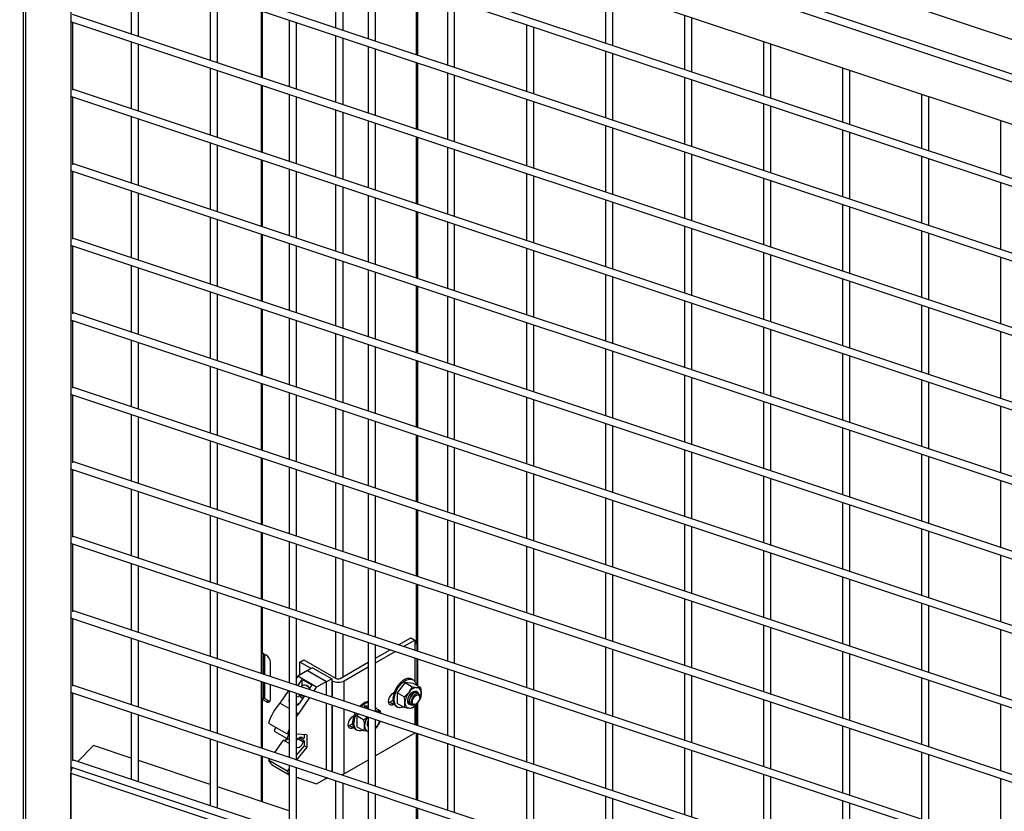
# Model space of a CAD drawing. Header units: inches. Extents: x 0.1 to 10.7, y 0.1 to 7.7.
# Tile 44 of 46: x 8.5 to 9.4, y 6.4 to 7.1. Entities that reach past the tile are written whole.
import ezdxf

# ---------------------------------------------------------------- set-up
doc = ezdxf.new("R2010")
doc.units = ezdxf.units.IN
doc.header["$MEASUREMENT"] = 0

msp = doc.modelspace()

# ---------------------------------------------------------------- linework, layer by layer
for p, q in [((10.09872, 6.85634), (8.52003, 7.38251)), ((10.07508, 6.8327), (8.49638, 7.35887)), ((8.49398, 7.35255), (10.07268, 6.82638)), ((8.49398, 7.31394), (10.07268, 6.78777)), ((8.49724, 7.31286), (8.49724, 6.25887)), ((8.49964, 6.25898), (8.49964, 7.31206)), ((8.54059, 7.29841), (8.54059, 6.24615)), ((10.02907, 6.75258), (8.54209, 7.24818)), ((8.5412, 7.24145), (10.02907, 6.74555)), ((10.02907, 6.68453), (8.54209, 7.18014)), ((8.5412, 7.17341), (10.02907, 6.6775)), ((8.78237, 7.16107), (8.78237, 7.10005)), ((8.78944, 7.0977), (8.78944, 7.15871)), ((8.59575, 7.15522), (8.59575, 7.09421)), ((8.60242, 7.09198), (8.60242, 7.153)), ((8.81226, 7.15111), (8.81226, 7.09009)), ((8.81892, 7.08787), (8.81892, 7.14889)), ((8.66792, 7.13117), (8.66792, 7.07015)), ((8.67459, 7.06793), (8.67459, 7.12895)), ((8.85602, 7.13652), (8.85602, 7.0755)), ((8.85749, 7.07502), (8.85749, 7.13603)), ((9.02876, 7.1357), (9.02876, 7.08598)), ((9.03543, 7.08375), (9.03543, 7.13348)), ((8.88443, 7.12706), (8.88443, 7.06604)), ((8.89109, 7.06382), (8.89109, 7.12483)), ((10.02907, 6.61649), (8.54209, 7.11209)), ((8.71432, 7.11571), (8.71432, 7.05469)), ((8.71578, 7.0542), (8.71578, 7.11522)), ((9.10093, 7.11165), (9.10093, 7.06192)), ((8.5412, 7.10536), (10.02907, 6.60946)), ((8.54209, 7.10506), (8.54209, 7.04302)), ((8.74009, 7.10712), (8.74009, 7.0461)), ((8.74676, 7.04388), (8.74676, 7.1049)), ((8.9566, 7.103), (8.9566, 7.04198)), ((9.1076, 7.0597), (9.1076, 7.10943)), ((8.78237, 7.09303), (8.78237, 7.03201)), ((8.96326, 7.03976), (8.96326, 7.10078)), ((8.59575, 7.08718), (8.59575, 7.02616)), ((8.60242, 7.02394), (8.60242, 7.08496)), ((8.78944, 7.02965), (8.78944, 7.09067)), ((9.1731, 7.0876), (9.1731, 7.03787)), ((9.17977, 7.03565), (9.17977, 7.08537)), ((8.81226, 7.08306), (8.81226, 7.02205)), ((8.81892, 7.01982), (8.81892, 7.08084)), ((9.02876, 7.07895), (9.02876, 7.01793)), ((9.03543, 7.01571), (9.03543, 7.07673)), ((8.85602, 7.06848), (8.85602, 7.00746)), ((8.85749, 7.00697), (8.85749, 7.06799)), ((8.66792, 7.06313), (8.66792, 7.00211)), ((8.67459, 6.99989), (8.67459, 7.0609)), ((8.88443, 7.05901), (8.88443, 6.99799)), ((9.24527, 7.06354), (9.24527, 7.01381)), ((9.25194, 7.01159), (9.25194, 7.06132)), ((8.89109, 6.99577), (8.89109, 7.05679)), ((9.10093, 7.05489), (9.10093, 6.99388)), ((9.1076, 6.99165), (9.1076, 7.05267)), ((10.02907, 6.54844), (8.54209, 7.04405)), ((8.71432, 7.04766), (8.71432, 6.98664)), ((8.71578, 6.98616), (8.71578, 7.04717)), ((8.74009, 7.03907), (8.74009, 6.97805)), ((9.31744, 7.03949), (9.31744, 6.98976)), ((8.5412, 7.03732), (10.02907, 6.54141)), ((8.54209, 7.03702), (8.54209, 6.97497)), ((8.74676, 6.97583), (8.74676, 7.03685)), ((8.9566, 7.03496), (8.9566, 6.97394)), ((8.96326, 6.97172), (8.96326, 7.03273)), ((9.1731, 7.03084), (9.1731, 6.96982)), ((9.32411, 6.98754), (9.32411, 7.03727)), ((8.78237, 7.02498), (8.78237, 6.96396)), ((8.78944, 6.96161), (8.78944, 7.02262)), ((9.17977, 6.9676), (9.17977, 7.02862)), ((8.59575, 7.01913), (8.59575, 6.95812)), ((8.60242, 6.95589), (8.60242, 7.01691)), ((8.81226, 7.01502), (8.81226, 6.954)), ((8.81892, 6.95178), (8.81892, 7.0128)), ((9.38961, 7.01544), (9.38961, 6.96571)), ((9.02876, 7.0109), (9.02876, 6.94988)), ((9.03543, 6.94766), (9.03543, 7.00868)), ((9.24527, 7.00679), (9.24527, 6.94577)), ((9.25194, 6.94355), (9.25194, 7.00456)), ((8.66792, 6.99508), (8.66792, 6.93406)), ((8.85602, 7.00043), (8.85602, 6.93941)), ((8.85749, 6.93893), (8.85749, 6.99994)), ((8.67459, 6.93184), (8.67459, 6.99286)), ((8.88443, 6.99096), (8.88443, 6.92995)), ((8.89109, 6.92773), (8.89109, 6.98874)), ((9.10093, 6.98685), (9.10093, 6.92583)), ((10.02907, 6.4804), (8.54209, 6.976)), ((8.71432, 6.97962), (8.71432, 6.9186)), ((8.71578, 6.91811), (8.71578, 6.97913)), ((9.1076, 6.92361), (9.1076, 6.98463)), ((9.31744, 6.98273), (9.31744, 6.92172)), ((9.32411, 6.91949), (9.32411, 6.98051)), ((8.5412, 6.96927), (10.02907, 6.47337)), ((8.54209, 6.96897), (8.54209, 6.90693)), ((8.74009, 6.97103), (8.74009, 6.91001)), ((8.74676, 6.90779), (8.74676, 6.96881)), ((8.9566, 6.96691), (8.9566, 6.90589)), ((8.96326, 6.90367), (8.96326, 6.96469)), ((9.1731, 6.9628), (9.1731, 6.90178)), ((9.17977, 6.89956), (9.17977, 6.96057)), ((9.38961, 6.95868), (9.38961, 6.89766)), ((8.59575, 6.95109), (8.59575, 6.89007)), ((8.78237, 6.95694), (8.78237, 6.89592)), ((8.78944, 6.89356), (8.78944, 6.95458)), ((8.60242, 6.88785), (8.60242, 6.94887)), ((8.81226, 6.94697), (8.81226, 6.88596)), ((8.81892, 6.88373), (8.81892, 6.94475)), ((9.02876, 6.94286), (9.02876, 6.88184)), ((9.03543, 6.87962), (9.03543, 6.94064)), ((8.85602, 6.93239), (8.85602, 6.87137)), ((8.85749, 6.87088), (8.85749, 6.9319)), ((9.24527, 6.93874), (9.24527, 6.87772)), ((9.25194, 6.8755), (9.25194, 6.93652)), ((8.66792, 6.92704), (8.66792, 6.86602)), ((8.67459, 6.8638), (8.67459, 6.92481)), ((8.88443, 6.92292), (8.88443, 6.8619)), ((8.89109, 6.85968), (8.89109, 6.9207)), ((9.10093, 6.9188), (9.10093, 6.85779)), ((9.1076, 6.85556), (9.1076, 6.91658)), ((9.31744, 6.91469), (9.31744, 6.85367)), ((10.02907, 6.41235), (8.54209, 6.90796)), ((8.71432, 6.91157), (8.71432, 6.85055)), ((8.71578, 6.85007), (8.71578, 6.91108)), ((9.32411, 6.85145), (9.32411, 6.91247)), ((8.5412, 6.90123), (10.02907, 6.40532)), ((8.54209, 6.90093), (8.54209, 6.83888)), ((8.74009, 6.90298), (8.74009, 6.84196)), ((8.74676, 6.83974), (8.74676, 6.90076)), ((8.9566, 6.89887), (8.9566, 6.83785)), ((8.96326, 6.83563), (8.96326, 6.89664)), ((8.78237, 6.88889), (8.78237, 6.82787)), ((8.78944, 6.82552), (8.78944, 6.88653)), ((9.1731, 6.89475), (9.1731, 6.83373)), ((9.17977, 6.83151), (9.17977, 6.89253)), ((9.38961, 6.89063), (9.38961, 6.82962)), ((8.59575, 6.88304), (8.59575, 6.82203)), ((8.60242, 6.8198), (8.60242, 6.88082)), ((8.81226, 6.87893), (8.81226, 6.81791)), ((8.81892, 6.81569), (8.81892, 6.87671)), ((9.02876, 6.87481), (9.02876, 6.81379)), ((9.03543, 6.81157), (9.03543, 6.87259)), ((9.24527, 6.8707), (9.24527, 6.80968)), ((9.25194, 6.80746), (9.25194, 6.86847)), ((8.85602, 6.86434), (8.85602, 6.80332)), ((8.85749, 6.80284), (8.85749, 6.86385)), ((8.66792, 6.85899), (8.66792, 6.79797)), ((8.67459, 6.79575), (8.67459, 6.85677)), ((8.88443, 6.85487), (8.88443, 6.79386)), ((8.89109, 6.79163), (8.89109, 6.85265)), ((9.10093, 6.85076), (9.10093, 6.78974)), ((8.71432, 6.84353), (8.71432, 6.78251)), ((8.71578, 6.78202), (8.71578, 6.84304)), ((9.1076, 6.78752), (9.1076, 6.84854)), ((9.31744, 6.84664), (9.31744, 6.78563)), ((9.32411, 6.7834), (9.32411, 6.84442)), ((8.5412, 6.83318), (10.02907, 6.33728)), ((10.02907, 6.34431), (8.54209, 6.83991)), ((8.54209, 6.83288), (8.54209, 6.77084)), ((8.74009, 6.83494), (8.74009, 6.77392)), ((8.74676, 6.7717), (8.74676, 6.83272)), ((8.9566, 6.83082), (8.9566, 6.7698)), ((8.96326, 6.76758), (8.96326, 6.8286)), ((9.1731, 6.82671), (9.1731, 6.76569)), ((9.17977, 6.76347), (9.17977, 6.82448)), ((8.59575, 6.815), (8.59575, 6.75398)), ((8.78237, 6.82085), (8.78237, 6.75983)), ((8.78944, 6.75747), (8.78944, 6.81849)), ((9.38961, 6.82259), (9.38961, 6.76157)), ((8.60242, 6.75176), (8.60242, 6.81278)), ((8.81226, 6.81088), (8.81226, 6.74987)), ((8.81892, 6.74764), (8.81892, 6.80866)), ((9.02876, 6.80677), (9.02876, 6.74575)), ((8.85602, 6.7963), (8.85602, 6.73528)), ((9.03543, 6.74353), (9.03543, 6.80455)), ((9.24527, 6.80265), (9.24527, 6.74163)), ((9.25194, 6.73941), (9.25194, 6.80043)), ((8.66792, 6.79095), (8.66792, 6.72993)), ((8.67459, 6.72771), (8.67459, 6.78872)), ((8.85749, 6.73479), (8.85749, 6.79581)), ((8.88443, 6.78683), (8.88443, 6.72581)), ((8.89109, 6.72359), (8.89109, 6.78461)), ((9.10093, 6.78271), (9.10093, 6.7217)), ((9.1076, 6.71947), (9.1076, 6.78049)), ((9.31744, 6.7786), (9.31744, 6.71758)), ((10.02907, 6.27626), (8.54209, 6.77187)), ((8.71432, 6.77548), (8.71432, 6.71446)), ((8.71578, 6.71398), (8.71578, 6.77499)), ((9.32411, 6.71536), (9.32411, 6.77638)), ((8.5412, 6.76514), (10.02907, 6.26923)), ((8.54209, 6.76484), (8.54209, 6.70279)), ((8.74009, 6.76689), (8.74009, 6.70587)), ((8.74676, 6.70365), (8.74676, 6.76467)), ((8.9566, 6.76278), (8.9566, 6.70176)), ((8.96326, 6.69954), (8.96326, 6.76055)), ((8.78237, 6.7528), (8.78237, 6.69178)), ((9.1731, 6.75866), (9.1731, 6.69764)), ((9.17977, 6.69542), (9.17977, 6.75644)), ((9.38961, 6.75454), (9.38961, 6.69353)), ((8.59575, 6.74695), (8.59575, 6.68594)), ((8.60242, 6.68371), (8.60242, 6.74473)), ((8.78944, 6.68943), (8.78944, 6.75044)), ((8.81226, 6.74284), (8.81226, 6.68182)), ((8.81892, 6.6796), (8.81892, 6.74062)), ((9.02876, 6.73872), (9.02876, 6.6777)), ((9.03543, 6.67548), (9.03543, 6.7365)), ((9.24527, 6.73461), (9.24527, 6.67359)), ((8.85602, 6.72825), (8.85602, 6.66723)), ((8.85749, 6.66675), (8.85749, 6.72776)), ((9.25194, 6.67137), (9.25194, 6.73238)), ((8.66792, 6.7229), (8.66792, 6.66188)), ((8.67459, 6.65966), (8.67459, 6.72068)), ((8.88443, 6.71878), (8.88443, 6.65777)), ((8.89109, 6.65554), (8.89109, 6.71656)), ((8.71432, 6.70744), (8.71432, 6.64642)), ((8.71578, 6.64593), (8.71578, 6.70695)), ((9.10093, 6.71467), (9.10093, 6.65365)), ((9.1076, 6.65143), (9.1076, 6.71245)), ((9.31744, 6.71055), (9.31744, 6.64954)), ((9.32411, 6.64731), (9.32411, 6.70833)), ((10.02907, 6.20822), (8.54209, 6.70382)), ((8.74009, 6.69885), (8.74009, 6.63783)), ((8.5412, 6.69709), (10.02907, 6.20119)), ((8.54209, 6.69679), (8.54209, 6.63475)), ((8.74676, 6.63561), (8.74676, 6.69662)), ((8.9566, 6.69473), (8.9566, 6.63371)), ((8.96326, 6.63149), (8.96326, 6.69251)), ((9.1731, 6.69062), (9.1731, 6.6296)), ((9.17977, 6.62738), (9.17977, 6.68839)), ((8.78237, 6.68476), (8.78237, 6.62374)), ((8.78944, 6.62138), (8.78944, 6.6824)), ((9.38961, 6.6865), (9.38961, 6.62548)), ((8.59575, 6.67891), (8.59575, 6.61789)), ((8.60242, 6.61567), (8.60242, 6.67669)), ((8.81226, 6.67479), (8.81226, 6.61378)), ((8.81892, 6.61155), (8.81892, 6.67257)), ((9.02876, 6.67068), (9.02876, 6.60966)), ((9.03543, 6.60744), (9.03543, 6.66846)), ((9.24527, 6.66656), (9.24527, 6.60554)), ((9.25194, 6.60332), (9.25194, 6.66434)), ((8.66792, 6.65486), (8.66792, 6.59384)), ((8.67459, 6.59162), (8.67459, 6.65263)), ((8.85602, 6.66021), (8.85602, 6.59919)), ((8.85749, 6.5987), (8.85749, 6.65972)), ((8.88443, 6.65074), (8.88443, 6.58972)), ((8.89109, 6.5875), (8.89109, 6.64852)), ((9.10093, 6.64662), (9.10093, 6.58561)), ((9.1076, 6.58338), (9.1076, 6.6444)), ((10.02907, 6.14017), (8.54209, 6.63578)), ((8.71432, 6.63939), (8.71432, 6.57837)), ((8.71578, 6.57789), (8.71578, 6.6389)), ((9.31744, 6.64251), (9.31744, 6.58149)), ((9.32411, 6.57927), (9.32411, 6.64029)), ((8.5412, 6.62905), (10.02907, 6.13314)), ((8.54209, 6.62875), (8.54209, 6.5667)), ((8.74009, 6.6308), (8.74009, 6.56978)), ((8.74676, 6.56756), (8.74676, 6.62858)), ((8.9566, 6.62669), (8.9566, 6.56567)), ((8.78237, 6.61671), (8.78237, 6.55569)), ((8.96326, 6.56345), (8.96326, 6.62446)), ((9.1731, 6.62257), (9.1731, 6.56155)), ((9.17977, 6.55933), (9.17977, 6.62035)), ((9.38961, 6.61845), (9.38961, 6.55744)), ((8.59575, 6.61086), (8.59575, 6.54985)), ((8.60242, 6.54762), (8.60242, 6.60864)), ((8.78944, 6.55334), (8.78944, 6.61435)), ((8.81226, 6.60675), (8.81226, 6.54573)), ((8.81892, 6.54351), (8.81892, 6.60453)), ((9.02876, 6.60263), (9.02876, 6.54161)), ((9.03543, 6.53939), (9.03543, 6.60041)), ((9.24527, 6.59852), (9.24527, 6.5375)), ((8.85602, 6.59216), (8.85602, 6.53756)), ((8.85749, 6.53066), (8.85749, 6.59167)), ((9.25194, 6.53528), (9.25194, 6.59629)), ((8.66792, 6.58681), (8.66792, 6.52579)), ((8.67459, 6.52357), (8.67459, 6.58459)), ((8.88443, 6.58269), (8.88443, 6.52168)), ((8.89109, 6.51945), (8.89109, 6.58047)), ((9.10093, 6.57858), (9.10093, 6.51756)), ((9.1076, 6.51534), (9.1076, 6.57636)), ((9.31744, 6.57446), (9.31744, 6.51344)), ((9.32411, 6.51122), (9.32411, 6.57224)), ((10.02907, 6.07212), (8.54209, 6.56773)), ((8.71432, 6.57135), (8.71432, 6.51033)), ((8.71578, 6.52906), (8.71578, 6.57086)), ((8.74009, 6.56276), (8.74009, 6.50174)), ((8.5412, 6.561), (10.02907, 6.0651)), ((8.54209, 6.5607), (8.54209, 6.49866)), ((8.74676, 6.49952), (8.74676, 6.56053)), ((8.9566, 6.55864), (8.9566, 6.49762)), ((8.96326, 6.4954), (8.96326, 6.55642)), ((9.1731, 6.55453), (9.1731, 6.49351)), ((8.78237, 6.54867), (8.78237, 6.50621)), ((8.78944, 6.50742), (8.78944, 6.54631)), ((9.17977, 6.49129), (9.17977, 6.5523)), ((9.38961, 6.55041), (9.38961, 6.48939)), ((8.59575, 6.54282), (8.59575, 6.4818)), ((8.60242, 6.47958), (8.60242, 6.5406)), ((8.81226, 6.5387), (8.81226, 6.47769)), ((8.81892, 6.47546), (8.81892, 6.53648)), ((8.83986, 6.53653), (8.85114, 6.54305)), ((8.84453, 6.53498), (8.85482, 6.54092)), ((8.85114, 6.54305), (8.85482, 6.54092)), ((8.85482, 6.54092), (8.85482, 6.53154)), ((8.85602, 6.53756), (8.85482, 6.53687)), ((8.85656, 6.53793), (8.85656, 6.53096)), ((8.71524, 6.51002), (8.71524, 6.52943)), ((8.71902, 6.52719), (8.71578, 6.52906)), ((8.717, 6.50944), (8.717, 6.52835)), ((8.71749, 6.52807), (8.71749, 6.50927)), ((8.81892, 6.52445), (8.83214, 6.53208)), ((8.81892, 6.5202), (8.83681, 6.53052)), ((9.02876, 6.53459), (9.02876, 6.47357)), ((9.03543, 6.47135), (9.03543, 6.53237)), ((9.24527, 6.53047), (9.24527, 6.46945)), ((9.25194, 6.46723), (9.25194, 6.52825)), ((8.66792, 6.51877), (8.66792, 6.45775)), ((8.72285, 6.50748), (8.72285, 6.52055)), ((8.74986, 6.52072), (8.75354, 6.52285)), ((8.7601, 6.51481), (8.74986, 6.52072)), ((8.74986, 6.50892), (8.74986, 6.52072)), ((8.75354, 6.52285), (8.78301, 6.50584)), ((8.78669, 6.50584), (8.81226, 6.5206)), ((8.85482, 6.52452), (8.85482, 6.50299)), ((8.85656, 6.52394), (8.85656, 6.49946)), ((8.85749, 6.49893), (8.85749, 6.52363)), ((8.67459, 6.45553), (8.67459, 6.51654)), ((8.75686, 6.51296), (8.74802, 6.50786)), ((8.75686, 6.51296), (8.77395, 6.50309)), ((8.76137, 6.51554), (8.75687, 6.51295)), ((8.76137, 6.51554), (8.77887, 6.50544)), ((8.79037, 6.50371), (8.81226, 6.51635)), ((8.88443, 6.51465), (8.88443, 6.45363)), ((8.89109, 6.45141), (8.89109, 6.51243)), ((9.10093, 6.51053), (9.10093, 6.44952)), ((10.02907, 6.00408), (8.54209, 6.49969)), ((8.71432, 6.5033), (8.71432, 6.44228)), ((8.71524, 6.4869), (8.71524, 6.50299)), ((8.717, 6.48791), (8.717, 6.50241)), ((8.71749, 6.50224), (8.71749, 6.48752)), ((8.72285, 6.48687), (8.72285, 6.50046)), ((8.74802, 6.50786), (8.74676, 6.50596)), ((8.74797, 6.49911), (8.75191, 6.505)), ((8.76511, 6.49799), (8.74802, 6.50786)), ((8.75299, 6.49982), (8.75038, 6.49831)), ((8.75191, 6.505), (8.76066, 6.49995)), ((8.75191, 6.49919), (8.75191, 6.505)), ((8.75627, 6.4993), (8.75586, 6.49953)), ((8.76066, 6.49995), (8.75789, 6.49581)), ((8.77395, 6.50309), (8.76511, 6.49799)), ((8.77395, 6.49045), (8.77395, 6.50309)), ((8.77415, 6.50272), (8.77395, 6.50284)), ((8.77887, 6.50544), (8.77415, 6.50272)), ((8.77415, 6.49039), (8.77415, 6.50272)), ((8.77887, 6.50544), (8.77887, 6.48881)), ((8.77932, 6.50371), (8.77887, 6.50398)), ((8.77932, 6.50371), (8.77932, 6.48866)), ((8.79037, 6.48498), (8.79037, 6.50371)), ((8.84601, 6.50197), (8.83864, 6.4928)), ((8.84017, 6.50031), (8.84005, 6.50038)), ((8.842, 6.50225), (8.84189, 6.50232)), ((8.84395, 6.50382), (8.84383, 6.50389)), ((8.84594, 6.50497), (8.84582, 6.50504)), ((8.84601, 6.50197), (8.85246, 6.49824)), ((8.85337, 6.50131), (8.84601, 6.50197)), ((8.84788, 6.50565), (8.84777, 6.50571)), ((8.84972, 6.50583), (8.8496, 6.5059)), ((8.85137, 6.50551), (8.85125, 6.50557)), ((8.85317, 6.50455), (8.85205, 6.5052)), ((8.85982, 6.49758), (8.85337, 6.50131)), ((9.1076, 6.44729), (9.1076, 6.50831)), ((9.31744, 6.50642), (9.31744, 6.4454)), ((9.32411, 6.44318), (9.32411, 6.5042)), ((8.5412, 6.49296), (10.02907, 5.99705)), ((8.54209, 6.49266), (8.54209, 6.43061)), ((8.73939, 6.49495), (8.73152, 6.48319)), ((8.74009, 6.49471), (8.74009, 6.43369)), ((8.74676, 6.43147), (8.74676, 6.49249)), ((8.74676, 6.49175), (8.74757, 6.49222)), ((8.75249, 6.49058), (8.75163, 6.49008)), ((8.7626, 6.49424), (8.76511, 6.49799)), ((8.83514, 6.49062), (8.83527, 6.49065)), ((8.83525, 6.49056), (8.83514, 6.49062)), ((8.83542, 6.49272), (8.83582, 6.49295)), ((8.83601, 6.49311), (8.83589, 6.49318)), ((8.83589, 6.49318), (8.83603, 6.49318)), ((8.83712, 6.49566), (8.837, 6.49572)), ((8.837, 6.49572), (8.83713, 6.49568)), ((8.83852, 6.49809), (8.8384, 6.49816)), ((8.84509, 6.48908), (8.83864, 6.4928)), ((8.83864, 6.4928), (8.83864, 6.48298)), ((8.85729, 6.49315), (8.85708, 6.49327)), ((8.9566, 6.4906), (8.9566, 6.42958)), ((8.71524, 6.4869), (8.717, 6.48791)), ((8.71578, 6.48653), (8.71902, 6.48466)), ((8.71578, 6.4418), (8.71578, 6.48653)), ((8.71749, 6.48752), (8.72073, 6.48564)), ((8.71902, 6.48466), (8.72073, 6.48564)), ((8.74009, 6.47824), (8.73152, 6.48319)), ((8.74964, 6.49001), (8.74676, 6.48835)), ((8.74946, 6.48321), (8.74676, 6.48164)), ((8.74861, 6.47333), (8.75875, 6.48849)), ((8.75405, 6.49006), (8.74946, 6.48321)), ((8.75163, 6.48818), (8.75194, 6.488)), ((8.7534, 6.49028), (8.75337, 6.49024)), ((8.77395, 6.42241), (8.77395, 6.48343)), ((8.77415, 6.42234), (8.77415, 6.48336)), ((8.77887, 6.48179), (8.77887, 6.42077)), ((8.77932, 6.48163), (8.77932, 6.42062)), ((8.80712, 6.48256), (8.80701, 6.48263)), ((8.80911, 6.48371), (8.80899, 6.48378)), ((8.81106, 6.48438), (8.81094, 6.48445)), ((8.83089, 6.4838), (8.83174, 6.4842)), ((8.83174, 6.4842), (8.83484, 6.48599)), ((8.83542, 6.48207), (8.83174, 6.4842)), ((8.83475, 6.48815), (8.83487, 6.48821)), ((8.83487, 6.48808), (8.83475, 6.48815)), ((8.83475, 6.48586), (8.83485, 6.48593)), ((8.83487, 6.48579), (8.83475, 6.48586)), ((8.83514, 6.48383), (8.83521, 6.4839)), ((8.83525, 6.48377), (8.83514, 6.48383)), ((8.83586, 6.48232), (8.83542, 6.48207)), ((8.83589, 6.48216), (8.83594, 6.4822)), ((8.83601, 6.48209), (8.83589, 6.48216)), ((8.84509, 6.47926), (8.83864, 6.48298)), ((8.84975, 6.48246), (8.84996, 6.48234)), ((8.85296, 6.48235), (8.85316, 6.48223)), ((8.85478, 6.48191), (8.85562, 6.4824)), ((8.85571, 6.48245), (8.85588, 6.48255)), ((8.85602, 6.48205), (8.85602, 6.4631)), ((8.85774, 6.48435), (8.8568, 6.4828)), ((8.85749, 6.46261), (8.85749, 6.48393)), ((8.85982, 6.48776), (8.8584, 6.48544)), ((8.85925, 6.4884), (8.85925, 6.48933)), ((8.96326, 6.42736), (8.96326, 6.48837)), ((9.1731, 6.48648), (9.1731, 6.42546)), ((9.17977, 6.42324), (9.17977, 6.48426)), ((9.38961, 6.48236), (9.38961, 6.42135)), ((8.59575, 6.47477), (8.59575, 6.41376)), ((8.60242, 6.41153), (8.60242, 6.47255)), ((8.74861, 6.47333), (8.74676, 6.4744)), ((8.79037, 6.41866), (8.79037, 6.47795)), ((8.80029, 6.4744), (8.80017, 6.47446)), ((8.80017, 6.47446), (8.8003, 6.47442)), ((8.80346, 6.47359), (8.80181, 6.47154)), ((8.80518, 6.48099), (8.80506, 6.48106)), ((8.80918, 6.48071), (8.80791, 6.47913)), ((8.80918, 6.48071), (8.81226, 6.47893)), ((8.81226, 6.48043), (8.80918, 6.48071)), ((8.81892, 6.47969), (8.81917, 6.47853)), ((8.82299, 6.47632), (8.81892, 6.47867)), ((8.81892, 6.47644), (8.81997, 6.47627)), ((8.82299, 6.47632), (8.82328, 6.47401)), ((8.837, 6.48089), (8.83701, 6.4809)), ((8.83712, 6.48082), (8.837, 6.48089)), ((8.83772, 6.48039), (8.83884, 6.47974)), ((8.85482, 6.48089), (8.85482, 6.4635)), ((8.72115, 6.46513), (8.73824, 6.45526)), ((8.79491, 6.46294), (8.79801, 6.46473)), ((8.79792, 6.46689), (8.79804, 6.46695)), ((8.79804, 6.46682), (8.79792, 6.46689)), ((8.79792, 6.4646), (8.79802, 6.46467)), ((8.79804, 6.46453), (8.79792, 6.4646)), ((8.79831, 6.46936), (8.79844, 6.46939)), ((8.79842, 6.4693), (8.79831, 6.46936)), ((8.79859, 6.47146), (8.799, 6.47169)), ((8.79918, 6.47185), (8.79907, 6.47192)), ((8.79907, 6.47192), (8.7992, 6.47191)), ((8.80826, 6.46782), (8.80181, 6.47154)), ((8.80181, 6.47154), (8.80181, 6.46172)), ((8.80826, 6.46782), (8.81147, 6.47092)), ((8.81226, 6.47066), (8.81226, 6.40964)), ((8.81892, 6.40742), (8.81892, 6.46844)), ((8.82299, 6.4665), (8.82157, 6.46418)), ((8.82242, 6.46713), (8.82242, 6.46727)), ((8.82307, 6.46705), (8.82299, 6.4665)), ((9.02876, 6.46654), (9.02876, 6.40552)), ((9.03543, 6.4033), (9.03543, 6.46432)), ((8.72645, 6.45781), (8.73824, 6.45101)), ((8.74009, 6.45516), (8.73824, 6.45526)), ((8.75627, 6.45427), (8.74676, 6.45479)), ((8.79406, 6.46254), (8.79491, 6.46294)), ((8.79859, 6.46081), (8.79491, 6.46294)), ((8.79831, 6.46257), (8.79838, 6.46264)), ((8.79842, 6.46251), (8.79831, 6.46257)), ((8.79903, 6.46106), (8.79859, 6.46081)), ((8.79907, 6.46089), (8.79911, 6.46094)), ((8.79918, 6.46083), (8.79907, 6.46089)), ((8.80017, 6.45963), (8.80018, 6.45964)), ((8.80029, 6.45956), (8.80017, 6.45963)), ((8.8009, 6.45913), (8.80202, 6.45848)), ((8.80826, 6.458), (8.80181, 6.46172)), ((8.81226, 6.45734), (8.80826, 6.458)), ((8.81997, 6.46154), (8.81892, 6.46053)), ((8.81892, 6.46122), (8.81905, 6.46129)), ((8.85482, 6.45586), (8.81892, 6.43514)), ((8.82091, 6.46308), (8.81997, 6.46154)), ((8.85482, 6.45647), (8.85482, 6.45586)), ((8.85602, 6.45607), (8.85602, 6.39505)), ((8.85749, 6.39457), (8.85749, 6.45558)), ((9.24527, 6.46243), (9.24527, 6.40141)), ((9.25194, 6.39919), (9.25194, 6.4602)), ((8.66792, 6.45072), (8.66792, 6.3897)), ((8.67459, 6.38748), (8.67459, 6.4485)), ((8.73463, 6.44946), (8.72674, 6.43814)), ((8.74009, 6.44631), (8.73463, 6.44946)), ((8.73781, 6.45125), (8.73611, 6.44919)), ((8.73824, 6.45101), (8.74009, 6.45049)), ((8.74787, 6.45068), (8.75279, 6.44784)), ((8.75391, 6.44849), (8.74878, 6.45145)), ((8.75279, 6.4509), (8.75052, 6.45221)), ((8.75279, 6.4509), (8.75391, 6.45155)), ((8.75391, 6.44849), (8.75279, 6.44784)), ((8.75391, 6.45155), (8.75391, 6.4544)), ((8.75391, 6.44441), (8.75391, 6.44849)), ((8.75627, 6.45427), (8.75627, 6.44304)), ((8.88443, 6.4466), (8.88443, 6.38559)), ((8.54693, 6.43003), (8.56142, 6.44452)), ((8.59575, 6.43307), (8.56142, 6.44452)), ((8.74676, 6.43575), (8.75391, 6.44441)), ((8.75627, 6.44304), (8.74676, 6.43154)), ((8.75391, 6.44441), (8.75627, 6.44304)), ((8.89109, 6.38336), (8.89109, 6.44438)), ((9.10093, 6.44249), (9.10093, 6.38147)), ((9.1076, 6.37925), (9.1076, 6.44027)), ((9.31744, 6.43837), (9.31744, 6.37735)), ((10.02907, 5.93603), (8.54209, 6.43164)), ((8.66792, 6.40902), (8.60242, 6.43085)), ((8.71432, 6.43526), (8.71432, 6.39356)), ((8.71578, 6.39307), (8.71578, 6.43477)), ((8.72237, 6.43257), (8.72115, 6.4311)), ((8.73824, 6.42124), (8.72115, 6.4311)), ((8.81226, 6.43129), (8.79037, 6.41866)), ((9.32411, 6.37513), (9.32411, 6.43615)), ((8.54059, 6.41918), (10.02907, 5.92307)), ((8.54059, 6.24615), (8.54059, 6.41918)), ((8.5412, 6.42491), (10.02907, 5.92901)), ((8.72544, 6.42637), (8.74009, 6.41792)), ((8.74009, 6.42348), (8.73824, 6.42124)), ((8.74009, 6.42667), (8.74009, 6.36565)), ((8.74676, 6.36343), (8.74676, 6.42444)), ((8.9566, 6.42255), (8.9566, 6.36153)), ((8.96326, 6.35931), (8.96326, 6.42033)), ((8.74861, 6.41515), (8.76511, 6.40953)), ((8.76511, 6.40953), (8.77395, 6.41463)), ((8.77373, 6.41451), (8.77415, 6.41426)), ((8.77395, 6.41463), (8.77395, 6.41538)), ((8.77415, 6.41426), (8.77415, 6.41531)), ((8.77531, 6.41493), (8.77415, 6.41426)), ((8.78237, 6.41258), (8.78237, 6.37088)), ((8.78944, 6.41725), (8.78944, 6.4182)), ((8.78944, 6.36852), (8.78944, 6.41022)), ((9.1731, 6.41843), (9.1731, 6.35742)), ((9.17977, 6.3552), (9.17977, 6.41621)), ((9.38961, 6.41432), (9.38961, 6.3533)), ((8.74009, 6.38497), (8.67459, 6.4068)), ((8.81226, 6.40261), (8.81226, 6.3416)), ((8.81892, 6.33937), (8.81892, 6.40039)), ((9.02876, 6.3985), (9.02876, 6.33748)), ((9.03543, 6.33526), (9.03543, 6.39628)), ((9.24527, 6.39438), (9.24527, 6.33336)), ((9.25194, 6.33114), (9.25194, 6.39216)), ((8.85602, 6.38803), (8.85602, 6.34633)), ((8.85749, 6.34584), (8.85749, 6.38754))]:
    msp.add_line(p, q)
at = {"flags": 128}
for points in [[(8.75299, 6.49982), (8.75311, 6.49988), (8.75423, 6.50008), (8.75553, 6.49971), (8.75686, 6.49882), (8.75808, 6.49749), (8.75856, 6.4968)], [(8.83588, 6.4863), (8.83608, 6.48877), (8.8367, 6.49138), (8.83769, 6.49403), (8.83903, 6.49659), (8.84065, 6.49898), (8.84249, 6.50108), (8.84447, 6.50282), (8.84652, 6.50412), (8.84854, 6.50493), (8.85047, 6.50522), (8.8522, 6.50497), (8.85369, 6.5042), (8.85486, 6.50293), (8.85567, 6.50122), (8.856, 6.49979)], [(8.83542, 6.48207), (8.834, 6.48151), (8.83271, 6.48152), (8.83169, 6.48211), (8.83104, 6.48322), (8.83081, 6.48473), (8.83104, 6.48651), (8.83169, 6.48837), (8.83271, 6.49014), (8.834, 6.49164), (8.83542, 6.49272)], [(8.85116, 6.48173), (8.85066, 6.48173), (8.84952, 6.48212), (8.8487, 6.48304), (8.84827, 6.4844), (8.84827, 6.48609), (8.8487, 6.48795), (8.84952, 6.48982), (8.85066, 6.49153), (8.85202, 6.49293), (8.85348, 6.49389), (8.8549, 6.49434), (8.85617, 6.49423), (8.85716, 6.49356), (8.85779, 6.49241), (8.85792, 6.49192)], [(8.8525, 6.4845), (8.8527, 6.48595), (8.85329, 6.48746), (8.85419, 6.48885), (8.85529, 6.48995), (8.85646, 6.49062), (8.85756, 6.4908), (8.85846, 6.49045), (8.85905, 6.48961), (8.85925, 6.4884), (8.85905, 6.48694), (8.85846, 6.48543), (8.85756, 6.48404), (8.85646, 6.48295), (8.85529, 6.48227), (8.85419, 6.4821), (8.85329, 6.48245), (8.8527, 6.48328), (8.8525, 6.4845)], [(8.84439, 6.47966), (8.84249, 6.47915), (8.84065, 6.47913), (8.83903, 6.47964), (8.83769, 6.48066), (8.8367, 6.48216), (8.83608, 6.48406), (8.83588, 6.4863)], [(8.84864, 6.48357), (8.84885, 6.48323), (8.8489, 6.48316)], [(8.74676, 6.47115), (8.74694, 6.47137), (8.74861, 6.47333)], [(8.81892, 6.47625), (8.8191, 6.47627), (8.81997, 6.47627)], [(8.79859, 6.46081), (8.79717, 6.46025), (8.79588, 6.46026), (8.79486, 6.46085), (8.79421, 6.46196), (8.79398, 6.46347), (8.79421, 6.46525), (8.79486, 6.46711), (8.79588, 6.46888), (8.79717, 6.47038), (8.79859, 6.47146)], [(8.80756, 6.4584), (8.80566, 6.45789), (8.80382, 6.45787), (8.8022, 6.45838), (8.80086, 6.4594), (8.79987, 6.4609), (8.79926, 6.4628), (8.79905, 6.46504)], [(8.81181, 6.46231), (8.81202, 6.46197), (8.81225, 6.46169)], [(8.81997, 6.46154), (8.8191, 6.46055), (8.81892, 6.46036)], [(8.74676, 6.44929), (8.74717, 6.44987), (8.74805, 6.45085), (8.749, 6.4516), (8.74997, 6.45207), (8.75088, 6.45224), (8.75169, 6.45209), (8.75234, 6.45164), (8.75279, 6.4509)], [(8.75279, 6.44784), (8.75234, 6.44659), (8.75169, 6.44538), (8.75088, 6.4443), (8.74997, 6.44341), (8.749, 6.44277), (8.74805, 6.44241), (8.74717, 6.44238), (8.74676, 6.44248)], [(8.79037, 6.41866), (8.78919, 6.4181), (8.78801, 6.41772)], [(8.74861, 6.41515), (8.74694, 6.41517), (8.74676, 6.41519)]]:
    msp.add_lwpolyline(points, dxfattribs=at)
for centre, radius, start, end in [((8.85397, 6.54115), 0.00413, 299.80108, 308.86945), ((8.71783, 6.53264), 0.00413, 231.13055, 240.19892), ((8.71454, 6.52017), 0.00832, 2.60548, 57.39452), ((8.78485, 6.51438), 0.01201, 242.60967, 297.39033), ((8.78485, 6.50939), 0.004, 242.60967, 297.39033), ((8.75513, 6.49429), 0.007, 200.07193, 248.15236), ((8.75372, 6.49346), 0.00398, 213.42001, 238.26225), ((8.75247, 6.49314), 0.00724, 31.54407, 58.32159), ((8.86172, 6.48305), 0.01599, 140.22793, 177.36071), ((8.85736, 6.48804), 0.00951, 93.42954, 146.56509), ((8.85596, 6.49303), 0.00458, 350.74812, 79.45322), ((8.84451, 6.49303), 0.01599, 320.22793, 357.36071), ((8.71783, 6.49012), 0.00413, 231.13055, 240.19892), ((8.7184, 6.48915), 0.00187, 221.37841, 240.84018), ((8.72052, 6.48649), 0.00237, 230.79671, 9.21404), ((8.72253, 6.4885), 0.00337, 237.66754, 268.48909), ((8.76845, 6.44998), 0.04967, 138.03591, 162.24484), ((8.75242, 6.49105), 0.00125, 230.75183, 319.4672), ((8.81552, 6.47095), 0.01326, 104.25168, 137.73634), ((8.85027, 6.48305), 0.00458, 170.74812, 259.45322), ((8.8507, 6.48454), 0.00227, 233.5534, 263.98268), ((8.84886, 6.48804), 0.00951, 273.42954, 326.56509), ((8.85328, 6.48417), 0.00326, 174.24843, 235.13479), ((8.85412, 6.48495), 0.00296, 260.48149, 302.49517), ((8.8195, 6.46435), 0.02046, 151.17389, 178.08744), ((8.81963, 6.47256), 0.00373, 24.30634, 84.83763), ((8.82464, 6.46184), 0.01574, 145.13484, 177.48155), ((8.81783, 6.46447), 0.00644, 149.03389, 210.10713), ((8.81541, 6.46728), 0.00701, 300.06747, 359.89376), ((8.80621, 6.47259), 0.01764, 321.22642, 341.82287), ((8.73629, 6.4562), 0.00997, 149.0503, 170.67127), ((8.78355, 6.44089), 0.04753, 156.10344, 162.40112), ((8.74821, 6.44936), 0.0101, 144.89624, 170.59959), ((8.81351, 6.46181), 0.00464, 171.05619, 254.40202), ((8.7358, 6.45294), 0.00371, 254.12731, 325.51211), ((8.73094, 6.43568), 0.01081, 205.03376, 239.40616), ((8.55277, 6.41882), 0.01218, 151.21853, 178.32645), ((8.7489, 6.42642), 0.01186, 205.92457, 221.9811)]:
    msp.add_arc(centre, radius, start, end)
for centre, major_axis, ratio, start_param, end_param in [((8.84489, 6.49279), (0.00629, 0.0129), 0.566038, 1.236559, 1.432909), ((8.84489, 6.49279), (0.00635, 0.01286), 0.557209, 1.043627, 1.239976), ((8.84489, 6.49279), (0.00644, 0.01281), 0.549175, 0.851786, 1.048135), ((8.84489, 6.49279), (0.00656, 0.01275), 0.542206, 0.660813, 0.857163), ((8.84489, 6.49279), (0.00669, 0.01267), 0.536536, 0.470503, 0.666853), ((8.84489, 6.49279), (0.00684, 0.01259), 0.532349, 0.280666, 0.477016), ((8.84489, 6.49279), (0.007, 0.0125), 0.529781, 0.091133, 0.287482), ((8.84489, 6.49279), (0.00716, 0.0124), 0.528917, 0.000003, 0.098096), ((8.84489, 6.49279), (0.00637, 0.01285), 0.602764, 2.023399, 2.219748), ((8.84489, 6.49279), (0.0063, 0.01289), 0.594081, 1.824082, 2.020432), ((8.84489, 6.49279), (0.00626, 0.01291), 0.584821, 1.62659, 1.82294), ((8.84489, 6.49279), (0.00626, 0.01291), 0.575354, 1.430809, 1.627159), ((8.74218, 6.48741), (0.00192, 0.00273), 0.508274, 2.030508, 3.000492), ((8.74799, 6.48406), (0.00192, 0.00273), 0.508274, 3.538942, 4.757762), ((8.80806, 6.47153), (0.00644, 0.01281), 0.549175, 0.851786, 1.048135), ((8.80806, 6.47153), (0.00656, 0.01275), 0.542206, 0.660813, 0.857163), ((8.80806, 6.47153), (0.00669, 0.01267), 0.536536, 0.470503, 0.666853), ((8.80806, 6.47153), (0.00684, 0.01259), 0.532349, 0.341456, 0.477016), ((8.84489, 6.49279), (0.00648, 0.01279), 0.610504, 2.224558, 2.420907), ((8.84489, 6.49279), (0.00662, 0.01271), 0.616954, 2.427451, 2.623801), ((8.84489, 6.49279), (0.00678, 0.01262), 0.621807, 2.631827, 2.828177), ((8.84489, 6.49279), (0.00697, 0.01251), 0.624823, 2.837291, 3.033641), ((8.80806, 6.47153), (0.00626, 0.01291), 0.584821, 1.62659, 1.82294), ((8.80806, 6.47153), (0.00635, 0.01286), 0.557209, 1.043627, 1.120422), ((8.84489, 6.49279), (0.00716, 0.0124), 0.625847, 3.043333, 3.141589), ((8.80806, 6.47153), (0.00648, 0.01279), 0.610504, 2.224558, 2.420907), ((8.80806, 6.47153), (0.00662, 0.01271), 0.616954, 2.427451, 2.623801), ((8.80806, 6.47153), (0.00637, 0.01285), 0.602764, 2.023399, 2.219748), ((8.80806, 6.47153), (0.0063, 0.01289), 0.594081, 1.824082, 2.020432), ((8.80806, 6.47153), (0.00678, 0.01262), 0.621807, 2.631827, 2.828177), ((8.80806, 6.47153), (0.00697, 0.01251), 0.624823, 2.837291, 3.033641), ((8.80806, 6.47153), (0.00716, 0.0124), 0.625847, 3.043333, 3.141589)]:
    msp.add_ellipse(centre, major_axis=major_axis, ratio=ratio, start_param=start_param, end_param=end_param)
for points, knots in [([(8.75121, 6.491), (8.75128, 6.49091), (8.75149, 6.49062), (8.75157, 6.4903), (8.75163, 6.49008)], [0, 0, 0, 0, 0.330816, 1, 1, 1, 1]), ([(8.85142, 6.4815), (8.85107, 6.48178), (8.85035, 6.48233), (8.84983, 6.48388), (8.84979, 6.48578), (8.8503, 6.48786), (8.85125, 6.48988), (8.85253, 6.49164), (8.85401, 6.49292), (8.85546, 6.49353), (8.85652, 6.49362), (8.85693, 6.49328), (8.85704, 6.49319)], [0, 0, 0, 0, 0.104241, 0.2114626, 0.318697, 0.4259815, 0.5332029, 0.6404261, 0.7507666, 0.8550084, 0.9622215, 1, 1, 1, 1]), ([(8.85004, 6.4845), (8.85006, 6.48512), (8.8501, 6.4864), (8.8508, 6.48848), (8.85187, 6.49042), (8.85309, 6.49185), (8.85438, 6.49287), (8.85568, 6.49344), (8.85695, 6.49342), (8.8579, 6.49282), (8.85816, 6.492), (8.85827, 6.49164)], [0, 0, 0, 0, 0.115462, 0.234282, 0.353046, 0.471852, 0.552506, 0.66797, 0.786726, 0.90556, 1, 1, 1, 1]), ([(8.85525, 6.49131), (8.8552, 6.4913), (8.85466, 6.49117), (8.8536, 6.49008), (8.85251, 6.48843), (8.85176, 6.48646), (8.85164, 6.48444), (8.85201, 6.48308), (8.85249, 6.48277), (8.85255, 6.48273)], [0, 0, 0, 0, 0.024229, 0.228964, 0.395302, 0.55501, 0.764184, 0.97016, 1, 1, 1, 1]), ([(8.85363, 6.48203), (8.85331, 6.48215), (8.85265, 6.48239), (8.85204, 6.48336), (8.85178, 6.48468), (8.85194, 6.48627), (8.85251, 6.48795), (8.85341, 6.48953), (8.8544, 6.49067), (8.85549, 6.49153), (8.85661, 6.49205), (8.85779, 6.49208), (8.85868, 6.4915), (8.8592, 6.49055), (8.8592, 6.48969), (8.8592, 6.48933)], [0, 0, 0, 0, 0.074972, 0.149887, 0.227485, 0.306129, 0.384738, 0.465409, 0.547725, 0.59522, 0.68121, 0.7672, 0.853189, 0.939096, 1, 1, 1, 1]), ([(8.75163, 6.49008), (8.75184, 6.49014), (8.75205, 6.49019), (8.75243, 6.49027), (8.75261, 6.4903), (8.75307, 6.49034), (8.75325, 6.4903), (8.75337, 6.49024)], [0, 0, 0, 0, 0.25, 0.25, 0.5, 0.5, 1, 1, 1, 1]), ([(8.8498, 6.48253), (8.84954, 6.48268), (8.84889, 6.48306), (8.84838, 6.48404), (8.84832, 6.48494), (8.8483, 6.48522)], [0, 0, 0, 0, 0.3066037, 0.7796284, 1, 1, 1, 1]), ([(8.85079, 6.48211), (8.85066, 6.48212), (8.85003, 6.48214), (8.84921, 6.48285), (8.84851, 6.48419), (8.8483, 6.48601), (8.84859, 6.48738), (8.84874, 6.48806)], [0, 0, 0, 0, 0.063278, 0.297824, 0.532257, 0.766662, 1, 1, 1, 1]), ([(8.84839, 6.48438), (8.8484, 6.48429), (8.84843, 6.48397), (8.84856, 6.48373), (8.84864, 6.48357)], [0, 0, 0, 0, 0.294513, 1, 1, 1, 1]), ([(8.85052, 6.48237), (8.8503, 6.48235), (8.85005, 6.48233), (8.84988, 6.48246), (8.84985, 6.48247)], [0, 0, 0, 0, 0.877839, 1, 1, 1, 1]), ([(8.85562, 6.4824), (8.85562, 6.4824), (8.85511, 6.48207), (8.85406, 6.4817), (8.85257, 6.48162), (8.85135, 6.48216), (8.85049, 6.48315), (8.85019, 6.48406), (8.85004, 6.4845)], [0, 0, 0, 0, 0.000093, 0.204505, 0.408906, 0.613299, 0.817144, 1, 1, 1, 1]), ([(8.85478, 6.48191), (8.85478, 6.48191), (8.85426, 6.48158), (8.8532, 6.48122), (8.85208, 6.48122), (8.85155, 6.48145), (8.85142, 6.4815)], [0, 0, 0, 0, 0.0002077, 0.4292998, 0.8654289, 1, 1, 1, 1]), ([(8.8532, 6.48229), (8.85329, 6.4822), (8.85342, 6.48209), (8.85359, 6.48204), (8.85363, 6.48203)], [0, 0, 0, 0, 0.744659, 1, 1, 1, 1]), ([(8.81238, 6.46168), (8.81233, 6.46171), (8.8119, 6.46199), (8.81155, 6.46279), (8.81149, 6.46368), (8.81147, 6.46396)], [0, 0, 0, 0, 0.077861, 0.706931, 1, 1, 1, 1]), ([(8.81226, 6.46203), (8.81207, 6.46234), (8.81163, 6.46306), (8.81148, 6.46476), (8.81177, 6.46612), (8.81191, 6.4668)], [0, 0, 0, 0, 0.26673, 0.634202, 1, 1, 1, 1]), ([(8.81156, 6.46312), (8.81157, 6.46303), (8.81161, 6.46271), (8.81173, 6.46247), (8.81181, 6.46231)], [0, 0, 0, 0, 0.294513, 1, 1, 1, 1])]:
    msp.add_open_spline(points, degree=3, knots=knots)
for points in [[(8.84509, 6.48908), (8.84669, 6.49034), (8.84817, 6.49172), (8.84943, 6.49328)], [(8.84943, 6.49328), (8.85069, 6.49484), (8.85165, 6.49651), (8.85246, 6.49824)], [(8.85246, 6.49824), (8.85406, 6.4979), (8.85554, 6.49765), (8.8568, 6.49753)], [(8.8568, 6.49753), (8.85805, 6.49742), (8.85902, 6.49746), (8.85982, 6.49758)], [(8.85982, 6.49758), (8.86022, 6.49575), (8.86048, 6.49397), (8.86048, 6.49229)], [(8.86048, 6.49229), (8.86048, 6.49062), (8.86022, 6.48914), (8.85982, 6.48776)], [(8.84575, 6.48379), (8.84575, 6.48547), (8.84549, 6.48724), (8.84509, 6.48908)], [(8.84509, 6.47926), (8.84549, 6.48063), (8.84575, 6.48211), (8.84575, 6.48379)], [(8.8568, 6.4828), (8.85554, 6.48124), (8.85406, 6.47986), (8.85246, 6.4786)], [(8.81997, 6.47627), (8.82122, 6.47616), (8.82219, 6.4762), (8.82299, 6.47632)], [(8.84943, 6.47855), (8.84817, 6.47866), (8.84669, 6.47892), (8.84509, 6.47926)], [(8.85246, 6.4786), (8.85165, 6.47848), (8.85069, 6.47844), (8.84943, 6.47855)], [(8.80892, 6.46253), (8.80892, 6.4642), (8.80866, 6.46598), (8.80826, 6.46782)], [(8.80826, 6.458), (8.80866, 6.45937), (8.80892, 6.46085), (8.80892, 6.46253)]]:
    msp.add_open_spline(points, degree=3)

doc.saveas('drawing.dxf')
